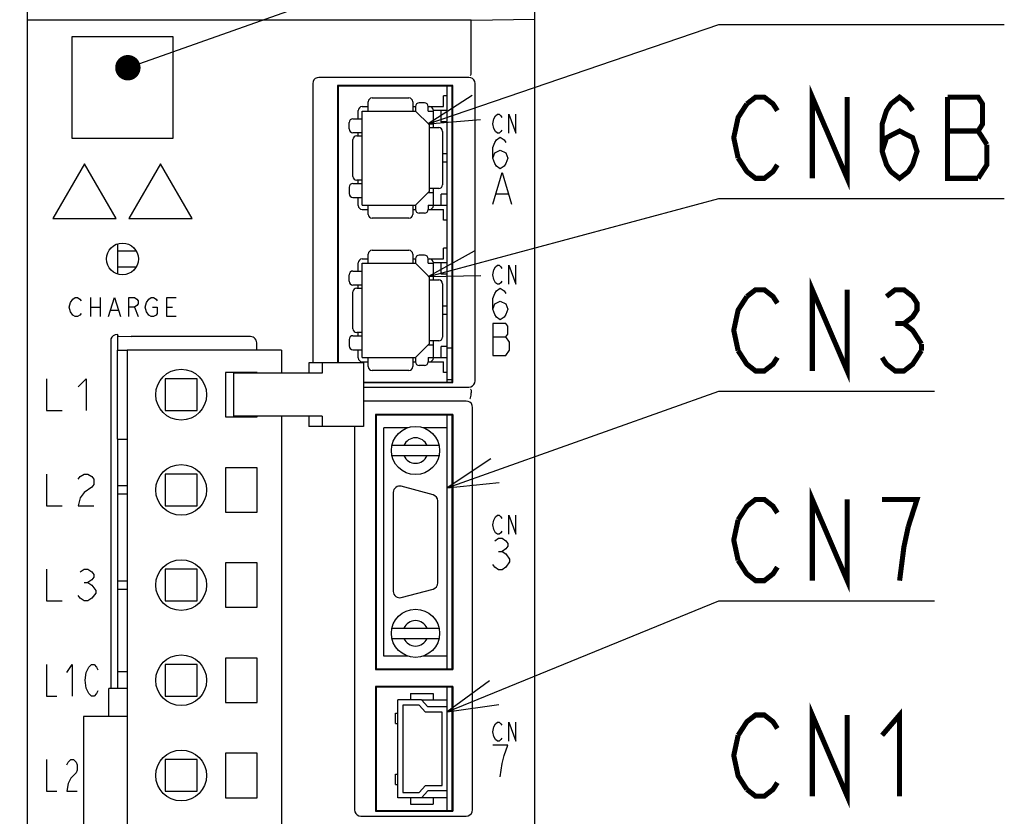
# Model space of a CAD drawing. Extents: x 77 to 816, y 33 to 540.
# Tile 7 of 21: x 419 to 497, y 357 to 419. Entities that reach past the tile are written whole.
import ezdxf

# ---------------------------------------------------------------- set-up
doc = ezdxf.new("R2010")
doc.units = 0
doc.header["$LTSCALE"] = 46.2
doc.layers.get('0').update_dxf_attribs({"linetype": 'CONTINUOUS'})
for name, color, linetype in [('ALL_AXIS', 7, 'CONTINUOUS'), ('ALL_CURVE', 7, 'CONTINUOUS'), ('ALL_DIM', 7, 'CONTINUOUS'), ('ALL_FEATURES', 7, 'CONTINUOUS'), ('ALL_NOTE', 7, 'CONTINUOUS')]:
    doc.layers.add(name, color=color, linetype=linetype)
doc.dimstyles.get("Standard").update_dxf_attribs({"dimtxt": 2.5, "dimasz": 2.5, "dimexe": 1.25, "dimexo": 0.625, "dimtad": 1, "dimcen": 2.5, "dimazin": 3, "dimtfac": 1, "dimtmove": 0, "dimatfit": 3})

# ---------------------------------------------------------------- blocks, each defined once
blk = doc.blocks.new('_OPEN')
at = {"color": 0, "linetype": 'BYBLOCK'}
for p, q in [((0, 0), (-1, 0.25)), ((-1, -0.25), (0, 0)), ((-1, 0), (0, 0))]:
    blk.add_line(p, q, dxfattribs=at)
blk = doc.blocks.new('*D12')
at = {"layer": 'ALL_DIM', "color": 2, "linetype": 'CONTINUOUS'}
for p, q in [((422.262, 457.5), (320, 457.5)), ((322, 457.5), (322, 360)), ((322, 262.5), (322, 360)), ((422, 262.5), (320, 262.5))]:
    blk.add_line(p, q, dxfattribs=at)
at = {"layer": 'ALL_DIM', "color": 2, "linetype": 'CONTINUOUS', "xscale": 4, "yscale": 4, "zscale": 4}
for p, rotation in [((322, 457.5), 90), ((322, 262.5), 270)]:
    blk.add_blockref('_OPEN', p, dxfattribs=dict(at, rotation=rotation))

msp = doc.modelspace()

# ---------------------------------------------------------------- linework, layer by layer
at = {"color": 7, "linetype": 'CONTINUOUS'}
for p, q in [((427.1, 401.676), (427.1, 399.324)), ((427.1, 401.135), (428.575, 401.135)), ((427.1, 399.865), (428.575, 399.865)), ((427.1, 394.545), (427.1, 393.3)), ((427.1, 386.3), (427.1, 368)), ((451.077, 365.75), (453.1, 365.75)), ((453.1, 358.05), (451.077, 358.05))]:
    msp.add_line(p, q, dxfattribs=at)
at = {"layer": 'ALL_AXIS', "color": 7, "linetype": 'CONTINUOUS'}
for p, q in [((453.1, 390.8), (453.1, 414.1)), ((453.1, 413.35), (452.8, 413.35)), ((453.1, 403.54), (452.8, 403.54)), ((453.1, 401.35), (452.8, 401.35)), ((427.875, 393.3), (427.875, 311.3)), ((440.025, 393.3), (427.875, 393.3)), ((440.025, 393.3), (440.025, 391.5)), ((453.1, 393.5), (453.5, 393.5)), ((435.625, 391.55), (435.625, 388.05)), ((438.125, 391.55), (435.625, 391.55)), ((436.243, 391.5), (436.243, 388.1)), ((442.98, 391.5), (436.243, 391.5)), ((438.125, 391.5), (438.125, 391.55)), ((453.1, 391.54), (452.8, 391.54)), ((430.875, 391.05), (430.875, 388.55)), ((433.375, 391.05), (430.875, 391.05)), ((433.375, 388.55), (433.375, 391.05)), ((453.1, 391), (453.5, 391)), ((430.875, 388.55), (433.375, 388.55)), ((442.98, 388.1), (436.243, 388.1)), ((438.125, 388.05), (438.125, 388.1)), ((440.025, 388.1), (440.025, 311.3)), ((453.1, 368.2), (453.1, 388.2)), ((435.625, 388.05), (438.125, 388.05)), ((449.992, 387.2), (448.1, 387.2)), ((453.1, 387.2), (451.208, 387.2)), ((435.625, 384.05), (435.625, 380.55)), ((438.125, 384.05), (435.625, 384.05)), ((438.125, 380.55), (438.125, 384.05)), ((448.85, 382.1), (448.85, 374.3)), ((451.979, 381.913), (449.479, 382.583)), ((452.35, 374.97), (452.35, 381.43)), ((435.625, 380.55), (438.125, 380.55)), ((435.625, 376.55), (435.625, 373.05)), ((438.125, 376.55), (435.625, 376.55)), ((438.125, 373.05), (438.125, 376.55)), ((449.479, 373.817), (451.979, 374.487)), ((435.625, 373.05), (438.125, 373.05)), ((435.625, 369.05), (435.625, 365.55)), ((438.125, 369.05), (435.625, 369.05)), ((438.125, 365.55), (438.125, 369.05)), ((449.992, 369.2), (448.1, 369.2)), ((453.1, 369.2), (451.208, 369.2)), ((453.1, 365.2), (453.1, 366.75)), ((435.625, 365.55), (438.125, 365.55)), ((424.425, 364.45), (424.425, 340.15)), ((427.875, 364.45), (424.425, 364.45)), ((435.625, 361.55), (435.625, 358.05)), ((438.125, 361.55), (435.625, 361.55)), ((438.125, 358.05), (438.125, 361.55)), ((453.1, 357.05), (453.1, 358.6)), ((435.625, 358.05), (438.125, 358.05))]:
    msp.add_line(p, q, dxfattribs=at)
for centre in [(432.125, 389.8), (432.125, 382.3), (432.125, 374.8), (432.125, 367.3), (432.125, 359.8)]:
    msp.add_circle(centre, 2, dxfattribs=at)
for centre, start, end in [((449.35, 382.1), 75, 180), ((451.85, 381.43), 0, 75), ((451.85, 374.97), 285, 360), ((449.35, 374.3), 180, 285)]:
    msp.add_arc(centre, 0.5, start, end, dxfattribs=at)
at = {"layer": 'ALL_CURVE', "color": 4, "linetype": 'CONTINUOUS'}
for p, q in [((456.705, 411.15), (456.775, 411.525)), ((456.775, 411.525), (456.914, 411.775)), ((456.914, 411.775), (457.053, 411.9)), ((457.053, 411.9), (457.193, 411.9)), ((457.193, 411.9), (457.332, 411.775)), ((457.332, 411.775), (457.402, 411.65)), ((457.959, 410.4), (457.959, 411.9)), ((457.959, 411.9), (458.516, 410.4)), ((458.516, 410.4), (458.516, 411.9)), ((456.775, 410.775), (456.705, 411.15)), ((456.914, 410.525), (456.775, 410.775)), ((457.402, 410.65), (457.332, 410.525)), ((456.85, 409.683), (456.995, 409.892)), ((457.053, 410.4), (456.914, 410.525)), ((456.995, 409.892), (457.286, 410.1)), ((457.193, 410.4), (457.053, 410.4)), ((457.332, 410.525), (457.193, 410.4)), ((457.286, 410.1), (457.576, 409.892)), ((457.576, 409.892), (457.721, 409.683)), ((456.705, 409.267), (456.85, 409.683)), ((456.705, 408.433), (456.705, 409.267)), ((456.85, 408.85), (457.286, 409.058)), ((457.286, 409.058), (457.721, 408.85)), ((456.705, 408.433), (456.85, 408.85)), ((456.85, 408.017), (456.705, 408.433)), ((457.721, 408.85), (457.866, 408.433)), ((457.866, 408.433), (457.721, 408.017)), ((424.5, 408), (422, 403.67)), ((427, 403.67), (424.5, 408)), ((430.5, 408), (428, 403.67)), ((433, 403.67), (430.5, 408)), ((456.995, 407.808), (456.85, 408.017)), ((457.286, 407.6), (456.995, 407.808)), ((457.576, 407.808), (457.286, 407.6)), ((457.721, 408.017), (457.576, 407.808)), ((456.705, 404.8), (457.431, 407.3)), ((457.431, 407.3), (458.156, 404.8)), ((456.995, 405.633), (457.866, 405.633)), ((422, 403.67), (427, 403.67)), ((428, 403.67), (433, 403.67)), ((456.775, 399.625), (456.914, 399.875)), ((456.914, 399.875), (457.053, 400)), ((457.053, 400), (457.193, 400)), ((457.193, 400), (457.332, 399.875)), ((457.332, 399.875), (457.402, 399.75)), ((457.959, 398.5), (457.959, 400)), ((457.959, 400), (458.516, 398.5)), ((458.516, 398.5), (458.516, 400)), ((456.705, 399.25), (456.775, 399.625)), ((456.775, 398.875), (456.705, 399.25)), ((456.914, 398.625), (456.775, 398.875)), ((457.053, 398.5), (456.914, 398.625)), ((456.995, 397.992), (457.286, 398.2)), ((457.193, 398.5), (457.053, 398.5)), ((457.332, 398.625), (457.193, 398.5)), ((457.286, 398.2), (457.576, 397.992)), ((457.402, 398.75), (457.332, 398.625)), ((423.581, 397.325), (423.769, 397.45)), ((423.769, 397.45), (423.956, 397.45)), ((423.956, 397.45), (424.144, 397.325)), ((424.988, 397.45), (424.988, 395.95)), ((425.738, 397.45), (425.738, 395.95)), ((426.394, 395.95), (426.863, 397.45)), ((426.863, 397.45), (427.331, 395.95)), ((427.988, 395.95), (427.988, 397.45)), ((427.988, 397.45), (428.456, 397.45)), ((428.456, 397.45), (428.644, 397.325)), ((429.581, 397.325), (429.769, 397.45)), ((429.769, 397.45), (429.956, 397.45)), ((429.956, 397.45), (430.144, 397.325)), ((430.988, 395.95), (430.988, 397.45)), ((430.988, 397.45), (431.738, 397.45)), ((456.705, 397.367), (456.85, 397.783)), ((456.85, 397.783), (456.995, 397.992)), ((457.576, 397.992), (457.721, 397.783)), ((423.3, 396.7), (423.394, 397.075)), ((423.394, 396.325), (423.3, 396.7)), ((423.394, 397.075), (423.581, 397.325)), ((424.144, 397.325), (424.238, 397.2)), ((424.988, 396.7), (425.738, 396.7)), ((428.456, 396.7), (427.988, 396.7)), ((428.644, 396.825), (428.456, 396.7)), ((428.456, 396.7), (428.738, 395.95)), ((428.644, 397.325), (428.738, 397.2)), ((428.738, 396.95), (428.644, 396.825)), ((428.738, 397.2), (428.738, 396.95)), ((429.3, 396.7), (429.394, 397.075)), ((429.394, 396.325), (429.3, 396.7)), ((429.394, 397.075), (429.581, 397.325)), ((429.863, 396.7), (430.238, 396.7)), ((430.144, 397.325), (430.238, 397.2)), ((430.238, 396.7), (430.238, 396.2)), ((430.988, 396.7), (431.456, 396.7)), ((456.705, 396.533), (456.705, 397.367)), ((456.705, 396.533), (456.85, 396.95)), ((456.85, 396.95), (457.286, 397.158)), ((457.286, 397.158), (457.721, 396.95)), ((457.721, 396.95), (457.866, 396.533)), ((423.581, 396.075), (423.394, 396.325)), ((423.769, 395.95), (423.581, 396.075)), ((423.956, 395.95), (423.769, 395.95)), ((424.144, 396.075), (423.956, 395.95)), ((424.238, 396.2), (424.144, 396.075)), ((426.581, 396.45), (427.144, 396.45)), ((429.581, 396.075), (429.394, 396.325)), ((429.769, 395.95), (429.581, 396.075)), ((429.956, 395.95), (429.769, 395.95)), ((430.144, 396.075), (429.956, 395.95)), ((430.238, 396.2), (430.144, 396.075)), ((431.738, 395.95), (430.988, 395.95)), ((456.85, 396.117), (456.705, 396.533)), ((456.995, 395.908), (456.85, 396.117)), ((457.286, 395.7), (456.995, 395.908)), ((457.576, 395.908), (457.286, 395.7)), ((457.721, 396.117), (457.576, 395.908)), ((457.866, 396.533), (457.721, 396.117)), ((456.705, 395.4), (456.705, 392.9)), ((457.721, 395.4), (456.705, 395.4)), ((457.866, 395.192), (457.721, 395.4)), ((457.866, 394.567), (457.866, 395.192)), ((456.705, 394.358), (457.721, 394.358)), ((457.721, 394.358), (457.866, 394.567)), ((458.011, 393.942), (457.721, 394.358)), ((458.011, 393.317), (458.011, 393.942)), ((456.705, 392.9), (457.721, 392.9)), ((457.721, 392.9), (458.011, 393.317)), ((421.5, 391.05), (421.5, 388.55)), ((424, 390.425), (424.625, 391.05)), ((424.625, 391.05), (424.625, 388.55)), ((421.5, 388.55), (422.75, 388.55)), ((421.5, 383.55), (421.5, 381.05)), ((424.156, 383.342), (424.469, 383.55)), ((424.469, 383.55), (424.781, 383.55)), ((424.781, 383.55), (425.094, 383.342)), ((424, 383.133), (424.156, 383.342)), ((425.094, 383.342), (425.25, 383.133)), ((425.25, 382.717), (425.094, 382.508)), ((425.25, 383.133), (425.25, 382.717)), ((424.469, 382.092), (424.156, 381.675)), ((425.094, 382.508), (424.469, 382.092)), ((424.156, 381.675), (424, 381.05)), ((421.5, 381.05), (422.75, 381.05)), ((424, 381.05), (425.25, 381.05)), ((456.705, 379.55), (456.775, 379.925)), ((456.775, 379.925), (456.914, 380.175)), ((456.914, 380.175), (457.053, 380.3)), ((457.053, 380.3), (457.193, 380.3)), ((457.193, 380.3), (457.332, 380.175)), ((457.332, 380.175), (457.402, 380.05)), ((457.959, 378.8), (457.959, 380.3)), ((457.959, 380.3), (458.516, 378.8)), ((458.516, 378.8), (458.516, 380.3)), ((456.775, 379.175), (456.705, 379.55)), ((456.914, 378.925), (456.775, 379.175)), ((457.053, 378.8), (456.914, 378.925)), ((457.193, 378.8), (457.053, 378.8)), ((457.332, 378.925), (457.193, 378.8)), ((457.402, 379.05), (457.332, 378.925)), ((456.85, 378.292), (457.14, 378.5)), ((457.14, 378.5), (457.431, 378.5)), ((457.431, 378.5), (457.721, 378.292)), ((457.721, 378.292), (457.866, 378.083)), ((457.866, 378.083), (457.866, 377.875)), ((457.14, 377.458), (457.431, 377.458)), ((457.721, 377.667), (457.431, 377.458)), ((457.431, 377.458), (457.721, 377.25)), ((457.866, 377.875), (457.721, 377.667)), ((457.721, 377.25), (458.011, 376.833)), ((458.011, 376.625), (457.721, 376.208)), ((458.011, 376.833), (458.011, 376.625)), ((421.5, 376.05), (421.5, 373.55)), ((424.156, 375.842), (424.469, 376.05)), ((424.469, 376.05), (424.781, 376.05)), ((424.781, 376.05), (425.094, 375.842)), ((425.094, 375.842), (425.25, 375.633)), ((456.85, 376.208), (456.705, 376.417)), ((457.14, 376), (456.85, 376.208)), ((457.431, 376), (457.14, 376)), ((457.721, 376.208), (457.431, 376)), ((424.469, 375.008), (424.781, 375.008)), ((425.094, 375.217), (424.781, 375.008)), ((424.781, 375.008), (425.094, 374.8)), ((425.25, 375.425), (425.094, 375.217)), ((425.25, 375.633), (425.25, 375.425)), ((425.094, 374.8), (425.406, 374.383)), ((425.406, 374.175), (425.094, 373.758)), ((425.406, 374.383), (425.406, 374.175)), ((421.5, 373.55), (422.75, 373.55)), ((424.156, 373.758), (424, 373.967)), ((424.469, 373.55), (424.156, 373.758)), ((424.781, 373.55), (424.469, 373.55)), ((425.094, 373.758), (424.781, 373.55)), ((421.5, 368.55), (421.5, 366.05)), ((423.125, 367.925), (423.531, 368.55)), ((423.531, 368.55), (423.531, 366.05)), ((424.547, 367.3), (424.648, 367.925)), ((424.648, 367.925), (424.852, 368.342)), ((424.852, 368.342), (425.055, 368.55)), ((425.055, 368.55), (425.258, 368.55)), ((425.258, 368.55), (425.461, 368.342)), ((425.461, 368.342), (425.562, 368.133)), ((424.648, 366.675), (424.547, 367.3)), ((424.852, 366.258), (424.648, 366.675)), ((425.562, 366.467), (425.461, 366.258)), ((421.5, 366.05), (422.312, 366.05)), ((425.055, 366.05), (424.852, 366.258)), ((425.258, 366.05), (425.055, 366.05)), ((425.461, 366.258), (425.258, 366.05)), ((456.705, 363.25), (456.775, 363.625)), ((456.775, 363.625), (456.914, 363.875)), ((456.914, 363.875), (457.053, 364)), ((457.053, 364), (457.193, 364)), ((457.193, 364), (457.332, 363.875)), ((457.332, 363.875), (457.402, 363.75)), ((457.959, 362.5), (457.959, 364)), ((457.959, 364), (458.516, 362.5)), ((458.516, 362.5), (458.516, 364)), ((456.775, 362.875), (456.705, 363.25)), ((456.914, 362.625), (456.775, 362.875)), ((457.053, 362.5), (456.914, 362.625)), ((457.193, 362.5), (457.053, 362.5)), ((457.332, 362.625), (457.193, 362.5)), ((457.402, 362.75), (457.332, 362.625)), ((457.866, 362.2), (456.705, 362.2)), ((457.576, 361.367), (457.866, 362.2)), ((421.5, 361.05), (421.5, 358.55)), ((423.227, 360.842), (423.43, 361.05)), ((423.43, 361.05), (423.633, 361.05)), ((423.633, 361.05), (423.836, 360.842)), ((457.431, 360.742), (457.576, 361.367)), ((423.125, 360.633), (423.227, 360.842)), ((423.836, 360.842), (423.938, 360.633)), ((423.938, 360.217), (423.836, 360.008)), ((423.938, 360.633), (423.938, 360.217)), ((457.286, 359.7), (457.431, 360.742)), ((423.43, 359.592), (423.227, 359.175)), ((423.836, 360.008), (423.43, 359.592)), ((423.227, 359.175), (423.125, 358.55)), ((421.5, 358.55), (422.312, 358.55)), ((423.125, 358.55), (423.938, 358.55))]:
    msp.add_line(p, q, dxfattribs=at)
at = {"layer": 'ALL_FEATURES', "color": 7, "linetype": 'CONTINUOUS'}
for p, q in [((420, 273.009), (420, 439)), ((460, 281), (460, 439)), ((455, 419.318), (420, 419.318)), ((455, 419.318), (460, 419.388)), ((455, 415.246), (455, 419.318)), ((423.5, 418), (423.5, 410)), ((431.5, 418), (423.5, 418)), ((431.5, 410), (431.5, 418)), ((454.81, 414.8), (442.99, 414.8)), ((442.5, 414.31), (442.5, 392.3)), ((444.448, 414.152), (444.448, 392.3)), ((444.448, 414.152), (444.5, 414.1)), ((453.552, 414.152), (444.448, 414.152)), ((444.5, 414.1), (444.5, 392.3)), ((453.5, 414.1), (444.5, 414.1)), ((453.552, 414.152), (453.5, 414.1)), ((453.5, 390.8), (453.5, 414.1)), ((453.552, 390.748), (453.552, 414.152)), ((455.3, 390.89), (455.3, 414.31)), ((447.18, 413.18), (450.08, 413.18)), ((452.8, 412.5), (452.8, 413.35)), ((446.08, 411.545), (446.08, 412.18)), ((446.4, 412.5), (446.88, 412.5)), ((446.88, 412.15), (446.88, 412.88)), ((450.38, 412.88), (450.38, 412.15)), ((450.38, 412.5), (450.6, 412.5)), ((450.6, 412.495), (450.6, 412.15)), ((451.3, 412.795), (450.9, 412.795)), ((451.6, 412.5), (452.8, 412.5)), ((451.6, 412.15), (451.6, 412.495)), ((452.02, 410.845), (452.02, 412.18)), ((453.1, 412.18), (452.02, 412.18)), ((452.62, 411.3), (452.62, 412.18)), ((445.67, 411.545), (446.4, 411.545)), ((446.4, 404.74), (446.4, 412.15)), ((446.4, 412.15), (450.6, 412.15)), ((451.7, 411.05), (450.6, 412.15)), ((451.6, 412.15), (452.02, 412.15)), ((445.37, 410.74), (445.37, 411.245)), ((451.6, 411.15), (452.02, 411.15)), ((451.7, 405.84), (451.7, 411.05)), ((451.7, 410.845), (452.43, 410.845)), ((453.1, 411.3), (452.62, 411.3)), ((423.5, 410), (431.5, 410)), ((445.669, 406.995), (445.669, 409.895)), ((446.4, 410.44), (445.67, 410.44)), ((445.969, 410.195), (446.4, 410.195)), ((446.08, 410.195), (446.08, 410.44)), ((452.73, 410.545), (452.73, 406.345)), ((453.1, 408.765), (452.73, 408.765)), ((453.1, 408.125), (452.73, 408.125)), ((445.37, 406.15), (445.37, 405.645)), ((445.67, 406.45), (446.4, 406.45)), ((446.4, 406.695), (445.969, 406.695)), ((446.08, 406.45), (446.08, 406.695)), ((452.43, 406.045), (451.7, 406.045)), ((452.02, 404.71), (452.02, 406.045)), ((445.67, 405.345), (446.4, 405.345)), ((446.08, 404.71), (446.08, 405.345)), ((450.6, 404.74), (451.7, 405.84)), ((451.6, 405.74), (452.02, 405.74)), ((452.62, 404.71), (452.62, 405.59)), ((453.1, 405.59), (452.62, 405.59)), ((446.4, 404.74), (450.6, 404.74)), ((446.88, 404.01), (446.88, 404.74)), ((450.38, 404.74), (450.38, 404.01)), ((450.6, 404.74), (450.6, 404.395)), ((451.6, 404.74), (451.6, 404.395)), ((451.6, 404.74), (452.02, 404.74)), ((453.1, 404.71), (452.02, 404.71)), ((446.4, 404.39), (446.88, 404.39)), ((450.08, 403.71), (447.18, 403.71)), ((450.38, 404.39), (450.6, 404.39)), ((451.3, 404.095), (450.9, 404.095)), ((451.6, 404.39), (452.8, 404.39)), ((452.8, 403.54), (452.8, 404.39)), ((452.8, 400.5), (452.8, 401.35)), ((446.88, 400.15), (446.88, 400.88)), ((447.18, 401.18), (450.08, 401.18)), ((450.38, 400.88), (450.38, 400.15)), ((451.3, 400.795), (450.9, 400.795)), ((446.08, 399.545), (446.08, 400.18)), ((446.4, 400.5), (446.88, 400.5)), ((446.4, 392.74), (446.4, 400.15)), ((446.4, 400.15), (450.6, 400.15)), ((450.38, 400.5), (450.6, 400.5)), ((450.6, 400.495), (450.6, 400.15)), ((451.7, 399.05), (450.6, 400.15)), ((451.6, 400.5), (452.8, 400.5)), ((451.6, 400.15), (451.6, 400.495)), ((451.6, 400.15), (452.02, 400.15)), ((452.02, 398.845), (452.02, 400.18)), ((453.1, 400.18), (452.02, 400.18)), ((452.62, 399.3), (452.62, 400.18)), ((445.37, 398.74), (445.37, 399.245)), ((445.67, 399.545), (446.4, 399.545)), ((451.6, 399.15), (452.02, 399.15)), ((451.7, 393.84), (451.7, 399.05)), ((453.1, 399.3), (452.62, 399.3)), ((446.4, 398.44), (445.67, 398.44)), ((445.969, 398.195), (446.4, 398.195)), ((446.08, 398.195), (446.08, 398.44)), ((451.7, 398.845), (452.43, 398.845)), ((452.73, 398.545), (452.73, 394.345)), ((445.669, 394.995), (445.669, 397.895)), ((453.1, 396.765), (452.73, 396.765)), ((453.1, 396.125), (452.73, 396.125)), ((427.07, 394.545), (427.1, 394.545)), ((427.161, 394.418), (427.1, 394.545)), ((427.161, 394.418), (428.179, 394.382)), ((437.582, 394.382), (428.179, 394.382)), ((445.67, 394.45), (446.4, 394.45)), ((446.4, 394.695), (445.969, 394.695)), ((446.08, 394.45), (446.08, 394.695)), ((426.57, 394.046), (426.57, 366.65)), ((438.082, 393.3), (438.082, 393.882)), ((445.37, 394.15), (445.37, 393.645)), ((450.6, 392.74), (451.7, 393.84)), ((451.6, 393.74), (452.02, 393.74)), ((452.43, 394.045), (451.7, 394.045)), ((452.02, 392.71), (452.02, 394.045)), ((452.62, 392.71), (452.62, 393.59)), ((453.1, 393.59), (452.62, 393.59)), ((427.1, 386.3), (427.1, 393.3)), ((427.1, 393.3), (427.875, 393.3)), ((445.67, 393.345), (446.4, 393.345)), ((446.08, 392.71), (446.08, 393.345)), ((442.184, 392.3), (442.184, 391.5)), ((446.49, 392.3), (442.184, 392.3)), ((443.254, 392.3), (443.254, 391.5)), ((446.4, 392.74), (450.6, 392.74)), ((446.4, 392.39), (446.88, 392.39)), ((446.49, 392.3), (446.49, 387.3)), ((446.88, 392.01), (446.88, 392.74)), ((450.38, 392.74), (450.38, 392.01)), ((450.38, 392.39), (450.6, 392.39)), ((450.6, 392.74), (450.6, 392.395)), ((451.3, 392.095), (450.9, 392.095)), ((451.6, 392.74), (451.6, 392.395)), ((451.6, 392.74), (452.02, 392.74)), ((451.6, 392.39), (452.8, 392.39)), ((453.1, 392.71), (452.02, 392.71)), ((452.8, 391.54), (452.8, 392.39)), ((443.254, 391.5), (442.98, 391.5)), ((450.08, 391.71), (447.18, 391.71)), ((446.49, 390.8), (453.5, 390.8)), ((446.49, 390.748), (453.552, 390.748)), ((453.552, 390.748), (453.5, 390.8)), ((446.49, 390.4), (454.81, 390.4)), ((455, 389.783), (455, 389.95)), ((454.6, 389.3), (446.49, 389.3)), ((442.184, 388.1), (442.184, 387.3)), ((443.254, 388.1), (442.98, 388.1)), ((443.254, 388.1), (443.254, 387.3)), ((447.448, 388.252), (447.448, 368.148)), ((447.448, 388.252), (447.5, 388.2)), ((453.552, 388.252), (447.448, 388.252)), ((447.5, 388.2), (447.5, 368.2)), ((453.5, 388.2), (447.5, 388.2)), ((453.552, 388.252), (453.5, 388.2)), ((453.5, 368.2), (453.5, 388.2)), ((453.552, 388.252), (453.552, 368.148)), ((455.1, 357.1), (455.1, 388.8)), ((446.49, 387.3), (442.184, 387.3)), ((445.8, 387.3), (445.8, 357.1)), ((448.1, 369.2), (448.1, 387.2)), ((427.1, 386.3), (427.875, 386.3)), ((452.457, 385.8), (448.743, 385.8)), ((448.743, 385), (452.457, 385)), ((430.875, 383.55), (430.875, 381.05)), ((433.375, 383.55), (430.875, 383.55)), ((433.375, 381.05), (433.375, 383.55)), ((427.875, 382.62), (427.1, 382.62)), ((427.1, 381.98), (427.875, 381.98)), ((430.875, 381.05), (433.375, 381.05)), ((430.875, 376.05), (430.875, 373.55)), ((433.375, 376.05), (430.875, 376.05)), ((433.375, 373.55), (433.375, 376.05)), ((427.875, 375.12), (427.1, 375.12)), ((427.1, 374.48), (427.875, 374.48)), ((430.875, 373.55), (433.375, 373.55)), ((448.743, 371.4), (452.457, 371.4)), ((448.743, 370.6), (452.457, 370.6)), ((427.1, 368), (427.1, 366.65)), ((427.1, 368), (427.875, 368)), ((430.875, 368.55), (430.875, 366.05)), ((433.375, 368.55), (430.875, 368.55)), ((433.375, 366.05), (433.375, 368.55)), ((447.448, 368.148), (447.5, 368.2)), ((447.448, 368.148), (453.552, 368.148)), ((447.5, 368.2), (453.5, 368.2)), ((453.552, 368.148), (453.5, 368.2)), ((426.435, 364.45), (426.435, 366.65)), ((427.875, 366.65), (426.435, 366.65)), ((447.448, 366.802), (447.448, 356.998)), ((453.552, 366.802), (447.448, 366.802)), ((447.448, 366.802), (447.5, 366.75)), ((447.5, 366.75), (447.5, 357.05)), ((453.5, 366.75), (447.5, 366.75)), ((453.552, 366.802), (453.5, 366.75)), ((453.5, 357.05), (453.5, 366.75)), ((453.552, 366.802), (453.552, 356.998)), ((430.875, 366.05), (433.375, 366.05)), ((449.2, 358.05), (449.2, 365.75)), ((451.077, 365.75), (449.2, 365.75)), ((450.2, 366.25), (450.2, 365.75)), ((450.2, 366.25), (452, 366.25)), ((451.077, 365.75), (451.577, 365.2)), ((452, 366.25), (452, 365.75)), ((449.6, 365.35), (449.6, 358.45)), ((450.9, 365.35), (449.6, 365.35)), ((451.4, 364.8), (450.9, 365.35)), ((453.1, 365.2), (451.577, 365.2)), ((453.1, 358.6), (453.1, 365.2)), ((449.01, 363.9), (449.01, 364.7)), ((449.01, 364.7), (449.2, 364.7)), ((452.7, 364.8), (451.4, 364.8)), ((452.7, 359), (452.7, 364.8)), ((449.01, 363.9), (449.2, 363.9)), ((430.875, 361.05), (430.875, 358.55)), ((433.375, 361.05), (430.875, 361.05)), ((433.375, 358.55), (433.375, 361.05)), ((449.01, 359.1), (449.01, 359.9)), ((449.01, 359.9), (449.2, 359.9)), ((449.01, 359.1), (449.2, 359.1)), ((450.9, 358.45), (451.4, 359)), ((451.577, 358.6), (451.077, 358.05)), ((451.4, 359), (452.7, 359)), ((453.1, 358.6), (451.577, 358.6)), ((430.875, 358.55), (433.375, 358.55)), ((451.077, 358.05), (449.2, 358.05)), ((449.6, 358.45), (450.9, 358.45)), ((450.2, 358.05), (450.2, 357.55)), ((452, 358.05), (452, 357.55)), ((447.448, 356.998), (447.5, 357.05)), ((447.5, 357.05), (453.5, 357.05)), ((450.2, 357.55), (452, 357.55)), ((453.552, 356.998), (453.5, 357.05)), ((446.3, 356.6), (454.6, 356.6)), ((447.448, 356.998), (453.552, 356.998))]:
    msp.add_line(p, q, dxfattribs=at)
for points in [[(442.99, 414.8), (442.836, 414.776), (442.7, 414.707), (442.593, 414.6), (442.524, 414.464), (442.5, 414.31)], [(455.3, 414.31), (455.276, 414.464), (455.207, 414.6), (455.1, 414.707), (454.964, 414.776), (454.81, 414.8)], [(454.942, 414.952), (454.962, 414.989), (454.98, 415.056), (454.993, 415.145), (455, 415.25)], [(427.07, 394.545), (426.915, 394.521), (426.776, 394.45), (426.665, 394.34), (426.594, 394.2), (426.57, 394.046)], [(438.082, 393.882), (438.07, 393.992), (438.033, 394.099), (437.973, 394.195), (437.892, 394.274), (437.796, 394.334), (437.691, 394.37), (437.582, 394.382)], [(454.81, 390.4), (454.964, 390.424), (455.1, 390.493), (455.207, 390.6), (455.276, 390.736), (455.3, 390.89)], [(454.885, 389.479), (454.91, 389.501), (454.94, 389.56), (454.971, 389.651), (454.998, 389.761)], [(454.942, 390.248), (454.962, 390.212), (454.98, 390.144), (454.993, 390.054), (455, 389.95)], [(454.998, 389.761), (454.999, 389.768), (455, 389.775), (455, 389.783)], [(455.1, 388.8), (455.076, 388.955), (455.005, 389.094), (454.894, 389.205), (454.755, 389.276), (454.6, 389.3)], [(445.8, 357.1), (445.824, 356.945), (445.895, 356.806), (446.006, 356.695), (446.145, 356.624), (446.3, 356.6)], [(454.6, 356.6), (454.755, 356.624), (454.894, 356.695), (455.005, 356.806), (455.076, 356.945), (455.1, 357.1)]]:
    msp.add_lwpolyline(points, dxfattribs=at)
at = {"layer": 'ALL_FEATURES', "color": 1, "linetype": 'CONTINUOUS', "const_width": 0.084}
for points in [[(453.1, 390.8), (453.1, 414.1)], [(453.1, 368.2), (453.1, 388.2)], [(453.1, 365.2), (453.1, 366.75)], [(453.1, 357.05), (453.1, 358.6)]]:
    msp.add_lwpolyline(points, dxfattribs=at)
at = {"layer": 'ALL_FEATURES', "color": 7, "linetype": 'CONTINUOUS'}
for centre, radius in [((427.5, 400.5), 1.25), ((450.6, 385.4), 1.9), ((450.6, 371), 1.9)]:
    msp.add_circle(centre, radius, dxfattribs=at)
for centre, radius, start, end in [((447.18, 412.88), 0.3, 90, 180), ((450.08, 412.88), 0.3, 0, 90), ((446.4, 412.18), 0.32, 90, 180), ((450.9, 412.495), 0.3, 90, 180), ((451.3, 412.495), 0.3, 0, 90), ((451.7, 412.18), 0.32, 0, 90), ((445.67, 411.245), 0.3, 90, 180), ((445.67, 410.74), 0.3, 180, 270), ((452.43, 410.545), 0.3, 0, 90), ((445.969, 409.895), 0.3, 90, 180), ((445.969, 406.995), 0.3, 180, 270), ((445.67, 406.15), 0.3, 90, 180), ((452.43, 406.345), 0.3, 270, 360), ((445.67, 405.645), 0.3, 180, 270), ((446.4, 404.71), 0.32, 180, 270), ((450.9, 404.395), 0.3, 180, 270), ((451.3, 404.395), 0.3, 270, 360), ((451.7, 404.71), 0.32, 270, 360), ((447.18, 404.01), 0.3, 180, 270), ((450.08, 404.01), 0.3, 270, 360), ((447.18, 400.88), 0.3, 90, 180), ((450.08, 400.88), 0.3, 0, 90), ((450.9, 400.495), 0.3, 90, 180), ((451.3, 400.495), 0.3, 0, 90), ((446.4, 400.18), 0.32, 90, 180), ((451.7, 400.18), 0.32, 0, 90), ((445.67, 399.245), 0.3, 90, 180), ((445.67, 398.74), 0.3, 180, 270), ((445.969, 397.895), 0.3, 90, 180), ((452.43, 398.545), 0.3, 0, 90), ((445.67, 394.15), 0.3, 90, 180), ((445.969, 394.995), 0.3, 180, 270), ((452.43, 394.345), 0.3, 270, 360), ((445.67, 393.645), 0.3, 180, 270), ((446.4, 392.71), 0.32, 180, 270), ((447.18, 392.01), 0.3, 180, 270), ((450.08, 392.01), 0.3, 270, 360), ((450.9, 392.395), 0.3, 180, 270), ((451.3, 392.395), 0.3, 270, 360), ((451.7, 392.71), 0.32, 270, 360), ((450.6, 385.4), 1, 23.57818, 156.42182), ((450.6, 385.4), 1, 203.57818, 336.42182), ((450.6, 371), 1, 23.57818, 156.42182), ((450.6, 371), 1, 203.57818, 336.42182)]:
    msp.add_arc(centre, radius, start, end, dxfattribs=at)
at = {"layer": 'ALL_NOTE', "color": 2, "linetype": 'CONTINUOUS'}
for p, q in [((428.867, 415.897), (474.5, 432.065)), ((451.61, 411.14), (474.5, 418.958)), ((474.5, 418.958), (475, 418.958)), ((475, 418.958), (497.016, 418.958)), ((451.61, 411.14), (451.6, 411.15)), ((451.63, 399.12), (474.5, 405.245)), ((474.5, 405.245), (475, 405.245)), ((475, 405.245), (497.016, 405.245)), ((451.63, 399.12), (451.6, 399.15)), ((453.1, 382.474), (474.5, 390.069)), ((474.5, 390.069), (475, 390.069)), ((475, 390.069), (491.512, 390.069)), ((453.1, 364.806), (474.5, 373.548)), ((474.5, 373.548), (475, 373.548)), ((475, 373.548), (491.512, 373.548))]:
    msp.add_line(p, q, dxfattribs=at)
at = {"layer": 'ALL_NOTE', "color": 2, "linetype": 'CONTINUOUS', "const_width": 1}
msp.add_lwpolyline([(427.424, 415.563, 1), (428.424, 415.563, 1)], format="xyb", close=True, dxfattribs=at)
at = {"layer": 'ALL_NOTE', "color": 2, "linetype": 'CONTINUOUS', "const_width": 0.4}
for points in [[(481.88, 406.845), (481.88, 413.245), (484.632, 406.845), (484.632, 413.245)], [(476.72, 412.711), (477.408, 413.245), (478.096, 413.245), (478.784, 412.711), (479.128, 412.178)], [(487.384, 408.978), (487.728, 410.045), (488.76, 410.578), (489.792, 410.045), (490.136, 408.978), (489.792, 407.911), (489.448, 407.378), (488.76, 406.845), (488.072, 407.378), (487.728, 407.911), (487.384, 408.978), (487.384, 411.111), (487.728, 412.178), (488.072, 412.711), (488.76, 413.245), (489.448, 412.711), (489.792, 412.178)], [(492.544, 413.245), (492.544, 406.845), (494.952, 406.845)], [(495.64, 409.511), (494.952, 410.578), (495.296, 411.111), (495.296, 412.711), (494.952, 413.245), (492.544, 413.245)], [(476.032, 408.445), (475.688, 410.045), (476.032, 411.645), (476.72, 412.711)], [(492.544, 410.578), (494.952, 410.578)], [(494.952, 406.845), (495.64, 407.911), (495.64, 409.511)], [(479.128, 407.911), (478.784, 407.378), (478.096, 406.845), (477.408, 406.845), (476.72, 407.378), (476.032, 408.445)], [(481.88, 391.669), (481.88, 398.069), (484.632, 391.669), (484.632, 398.069)], [(476.72, 397.536), (477.408, 398.069), (478.096, 398.069), (478.784, 397.536), (479.128, 397.003)], [(487.728, 397.536), (488.416, 398.069), (489.104, 398.069), (489.792, 397.536), (490.136, 397.003), (490.136, 396.469), (489.792, 395.936), (489.104, 395.403), (489.792, 394.869), (490.48, 393.803)], [(476.032, 393.269), (475.688, 394.869), (476.032, 396.469), (476.72, 397.536)], [(488.416, 395.403), (489.104, 395.403)], [(490.48, 393.803), (490.48, 393.269)], [(479.128, 392.736), (478.784, 392.203), (478.096, 391.669), (477.408, 391.669), (476.72, 392.203), (476.032, 393.269)], [(490.48, 393.269), (489.792, 392.203), (489.104, 391.669), (488.416, 391.669), (487.728, 392.203), (487.384, 392.736)], [(481.88, 375.148), (481.88, 381.548), (484.632, 375.148), (484.632, 381.548)], [(476.032, 379.948), (476.72, 381.015), (477.408, 381.548), (478.096, 381.548), (478.784, 381.015), (479.128, 380.482)], [(489.448, 379.415), (490.136, 381.548), (487.384, 381.548)], [(476.032, 376.748), (475.688, 378.348), (476.032, 379.948)], [(488.76, 375.148), (489.104, 377.815), (489.448, 379.415)], [(479.128, 376.215), (478.784, 375.682), (478.096, 375.148), (477.408, 375.148), (476.72, 375.682), (476.032, 376.748)], [(481.88, 358.166), (481.88, 364.566), (484.632, 358.166), (484.632, 364.566)], [(487.384, 362.966), (488.76, 364.566), (488.76, 358.166)], [(476.032, 362.966), (476.72, 364.033), (477.408, 364.566), (478.096, 364.566), (478.784, 364.033), (479.128, 363.499)], [(476.72, 358.699), (476.032, 359.766), (475.688, 361.366), (476.032, 362.966)], [(479.128, 359.233), (478.784, 358.699), (478.096, 358.166), (477.408, 358.166), (476.72, 358.699)]]:
    msp.add_lwpolyline(points, dxfattribs=at)
at = {"layer": 'ALL_NOTE', "color": 2, "linetype": 'CONTINUOUS'}
for points in [[(455.072, 413.379), (451.61, 411.14), (455.718, 411.487)], [(455.235, 401.121), (451.63, 399.12), (455.753, 399.189)], [(456.535, 384.755), (453.1, 382.474), (457.204, 382.87)], [(456.425, 367.244), (453.1, 364.806), (457.181, 365.393)]]:
    msp.add_lwpolyline(points, dxfattribs=at)

# ---------------------------------------------------------------- dimensions: what is measured, and where the dimension line sits
at = {"layer": 'ALL_DIM', "color": 2, "linetype": 'CONTINUOUS'}
dim = msp.add_linear_dim(base=(322, 262.5), p1=(422.262, 457.5), p2=(422, 262.5), angle=270, dimstyle='Standard', dxfattribs=at)
dim.commit()
dim.dimension.update_dxf_attribs({"geometry": '*D12', "text_midpoint": (320.4, 351.744), "dimtype": 128})

doc.saveas('drawing.dxf')
